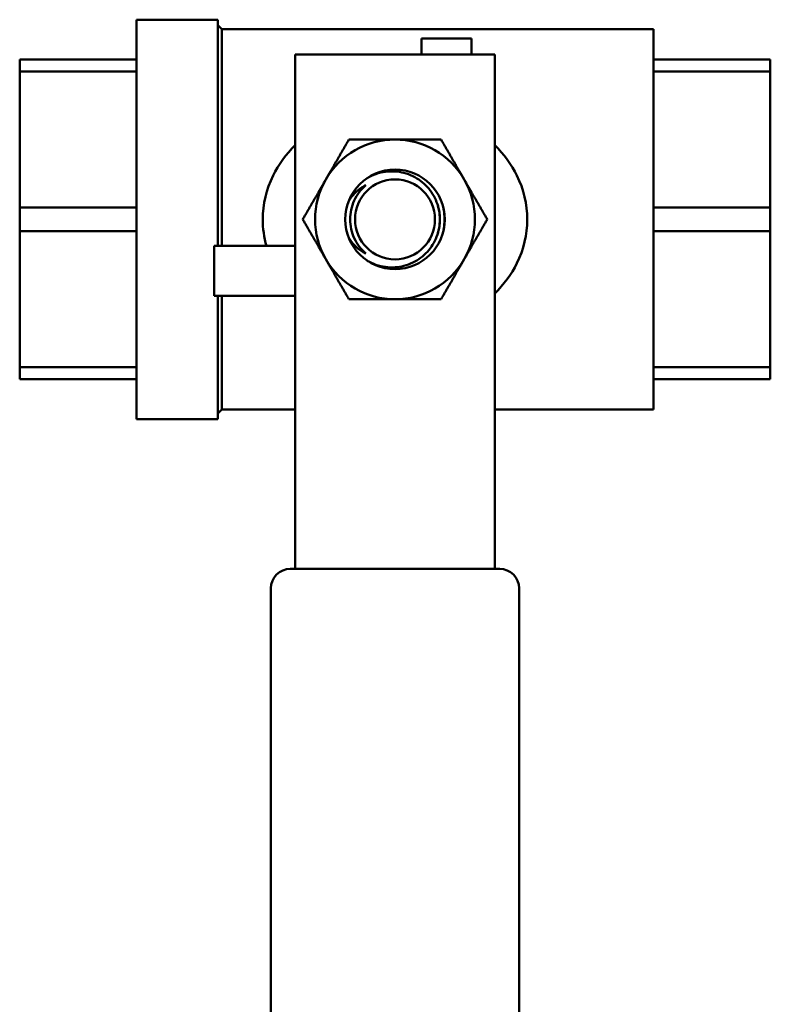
# Model space of a CAD drawing. Header units: inches. Extents: x 1 to 203, y 4 to 128.
# Tile 115 of 137: x 67.69 to 70.01, y 93.71 to 96.74. Entities that reach past the tile are written whole.
import ezdxf

# ---------------------------------------------------------------- set-up
doc = ezdxf.new("R2010")
doc.units = ezdxf.units.IN
doc.header["$LTSCALE"] = 6
doc.header["$MEASUREMENT"] = 0
doc.layers.add('Dimension (ANSI)', color=7, linetype='Continuous', lineweight=25)
doc.layers.add('Visible (ANSI)', color=7, linetype='Continuous', lineweight=50)
doc.styles.add('Note Text (ANSI)', font='tahoma.ttf')
doc.dimstyles.new('Default (ANSI)', dxfattribs={"dimscale": 6, "dimtxt": 0.12, "dimasz": 0.098425, "dimexe": 0.125, "dimexo": 0.0625, "dimgap": 0.031496, "dimtad": 0, "dimtih": 1, "dimtoh": 1, "dimrnd": 1e-08, "dimzin": 4, "dimdsep": 46, "dimtxsty": 'Note Text (ANSI)', "dimcen": 0.09, "dimdle": 0.393701, "dimclrd": 256, "dimclre": 256, "dimclrt": 256, "dimadec": 0, "dimazin": 1, "dimtfac": 1, "dimtofl": 0, "dimtmove": 0, "dimatfit": 3, "dimfxl": 1, "dimtolj": 1, "dimtzin": 4, "dimlwd": -1, "dimlwe": -1, "dimarcsym": 0})

# ---------------------------------------------------------------- blocks, each defined once
blk = doc.blocks.new('*D13')
at = {"layer": 'Defpoints', "color": 0, "transparency": 16777216}
for p in [(73.9203, 95.8946), (40.7648, 48.9276), (73.9203, 36.6441)]:
    blk.add_point(p, dxfattribs=at)
at = {"layer": 'Dimension (ANSI)', "transparency": 16777216}
for p, q in [((73.9203, 95.5196), (73.9203, 35.8941)), ((40.7648, 48.5526), (40.7648, 35.8941)), ((41.3554, 36.6441), (55.9622, 36.6441)), ((73.3298, 36.6441), (58.723, 36.6441))]:
    blk.add_line(p, q, dxfattribs=at)
for points in [[(41.3554, 36.7425), (41.3554, 36.5457), (40.7648, 36.6441)], [(73.3298, 36.7425), (73.3298, 36.5457), (73.9203, 36.6441)]]:
    blk.add_solid(points, dxfattribs=at)
at = {"layer": 'Dimension (ANSI)', "transparency": 16777216, "insert": (56.1511, 37.0191), "char_height": 0.72, "attachment_point": 1, "style": 'Note Text (ANSI)'}
blk.add_mtext('\\A1;33.16', dxfattribs=at)

msp = doc.modelspace()

# ---------------------------------------------------------------- linework, layer by layer
at = {"layer": 'Visible (ANSI)'}
for p, q in [((68.0528, 95.5115), (68.0528, 96.7415)), ((68.0528, 96.7415), (68.3028, 96.7415)), ((68.3028, 96.0446), (68.3028, 96.7415)), ((68.3151, 96.7119), (68.3028, 96.7242)), ((68.3151, 96.0446), (68.3151, 96.7119)), ((68.3151, 96.7119), (69.6453, 96.7119)), ((69.6453, 95.5411), (69.6453, 96.7119)), ((68.931, 96.684), (68.931, 96.634)), ((69.0847, 96.684), (68.931, 96.684)), ((69.0847, 96.684), (69.0847, 96.634)), ((67.6928, 96.5817), (67.6928, 96.6185)), ((68.0528, 96.6185), (67.6928, 96.6185)), ((68.5416, 96.634), (68.5416, 96.524)), ((68.5416, 96.634), (69.1566, 96.634)), ((69.1566, 96.634), (69.1566, 96.524)), ((70.0053, 96.6185), (69.6453, 96.6185)), ((70.0053, 96.5817), (70.0053, 96.6185)), ((67.6928, 96.1633), (67.6928, 96.5817)), ((67.6928, 96.5817), (68.0528, 96.5817)), ((69.6453, 96.5817), (70.0053, 96.5817)), ((70.0053, 96.5817), (70.0053, 96.1633)), ((68.5416, 95.7648), (68.5416, 96.524)), ((69.1566, 95.7648), (69.1566, 96.524)), ((67.6928, 96.0897), (67.6928, 96.1633)), ((68.0528, 96.1633), (67.6928, 96.1633)), ((70.0053, 96.1633), (69.6453, 96.1633)), ((70.0053, 96.0897), (70.0053, 96.1633)), ((67.6928, 95.6713), (67.6928, 96.0897)), ((67.6928, 96.0897), (68.0528, 96.0897)), ((69.6453, 96.0897), (70.0053, 96.0897)), ((70.0053, 96.0897), (70.0053, 95.6713)), ((68.2916, 96.0446), (68.5416, 96.0446)), ((68.2916, 95.8909), (68.2916, 96.0446)), ((68.2916, 95.8909), (68.5416, 95.8909)), ((68.3028, 95.5115), (68.3028, 95.8909)), ((68.3151, 95.5411), (68.3151, 95.8909)), ((68.5416, 95.7648), (68.5416, 95.7595)), ((68.5416, 95.1769), (68.5416, 95.7595)), ((69.1566, 95.7648), (69.1566, 95.7595)), ((69.1566, 95.1769), (69.1566, 95.7595)), ((67.6928, 95.6345), (67.6928, 95.6713)), ((68.0528, 95.6713), (67.6928, 95.6713)), ((70.0053, 95.6713), (69.6453, 95.6713)), ((70.0053, 95.6345), (70.0053, 95.6713)), ((67.6928, 95.6345), (68.0528, 95.6345)), ((69.6453, 95.6345), (70.0053, 95.6345)), ((68.3151, 95.5411), (68.3028, 95.5288)), ((68.3151, 95.5411), (68.5416, 95.5411)), ((69.1566, 95.5411), (69.6453, 95.5411)), ((68.0528, 95.5115), (68.3028, 95.5115)), ((68.5416, 95.1769), (68.5416, 95.1188)), ((69.1566, 95.1769), (69.1566, 95.1188)), ((68.5416, 95.0502), (68.5416, 95.1188)), ((69.1566, 95.0502), (69.1566, 95.1188)), ((68.5266, 95.0502), (69.1716, 95.0502)), ((68.4666, 92.572), (68.4666, 94.9902)), ((69.2316, 94.9902), (69.2316, 92.572))]:
    msp.add_line(p, q, dxfattribs=at)
for radius in [0.1532, 0.1232]:
    msp.add_circle((68.8491, 96.1265), radius, dxfattribs=at)
for centre, radius, start, end in [((68.8491, 96.1265), 0.246, 90, 150), ((68.8491, 96.1265), 0.246, 30, 90), ((68.8491, 96.1265), 0.246, 150, 210), ((68.8491, 96.1265), 0.246, 330, 30), ((68.8491, 96.1265), 0.246, 210, 270), ((68.8491, 96.1265), 0.246, 270, 330), ((68.5266, 94.9902), 0.06, 90, 180), ((69.1716, 94.9902), 0.06, 0, 90)]:
    msp.add_arc(centre, radius, start, end, dxfattribs=at)
msp.add_ellipse((68.8495, 96.1265), major_axis=(0, 0.1389), ratio=0.994843, start_param=4.412574, end_param=5.012204, dxfattribs=at)
for points, knots in [([(68.4531, 96.0446), (68.4456, 96.0711), (68.4416, 96.0988), (68.4416, 96.1261), (68.4415, 96.1727), (68.4527, 96.2195), (68.4735, 96.2615), (68.4905, 96.2959), (68.5136, 96.3274), (68.5416, 96.3549)], [-0.5366543, -0.5366543, -0.5366543, -0.5366543, -0.5, -0.5, -0.5, -0.4375, -0.4375, -0.4375, -0.3865123, -0.3865123, -0.3865123, -0.3865123]), ([(69.1566, 96.3549), (69.1846, 96.3273), (69.2077, 96.2958), (69.2246, 96.2616), (69.2454, 96.2198), (69.2566, 96.1729), (69.2566, 96.1265)], [-0.1135849, -0.1135849, -0.1135849, -0.1135849, -0.0625, -0.0625, -0.0625, 0, 0, 0, 0]), ([(68.7638, 95.9992), (68.7722, 95.9943), (68.7811, 95.9901), (68.8095, 95.9802), (68.8301, 95.9776), (68.8672, 95.9801), (68.8862, 95.9849), (68.9209, 96.0016), (68.9366, 96.0136), (68.9605, 96.0398), (68.9707, 96.0558), (68.9841, 96.0904), (68.9873, 96.1091), (68.9873, 96.1265), (68.9873, 96.1439), (68.9841, 96.1626), (68.9707, 96.1972), (68.9605, 96.2132), (68.9366, 96.2394), (68.9209, 96.2514), (68.8862, 96.2681), (68.8672, 96.2729), (68.8301, 96.2753), (68.8095, 96.2728), (68.7811, 96.2629), (68.7722, 96.2587), (68.7638, 96.2538)], [1.510472, 1.510472, 1.510472, 1.510472, 1.581342, 1.581342, 1.727, 1.727, 1.865229, 1.865229, 2.003458, 2.003458, 2.136212, 2.136212, 2.268966, 2.268966, 2.268966, 2.40172, 2.40172, 2.534474, 2.534474, 2.672703, 2.672703, 2.810932, 2.810932, 2.95659, 2.95659, 3.02746, 3.02746, 3.02746, 3.02746]), ([(68.7061, 96.1817), (68.7064, 96.1822), (68.7067, 96.1828), (68.7171, 96.2006), (68.7317, 96.2152), (68.7515, 96.2277), (68.7554, 96.2299), (68.7594, 96.2319)], [1.1023548, 1.1023548, 1.1023548, 1.1023548, 1.1070551, 1.1070551, 1.2556683, 1.2556683, 1.2900068, 1.2900068, 1.2900068, 1.2900068]), ([(68.7594, 96.2319), (68.7519, 96.2254), (68.745, 96.2182), (68.739, 96.2102), (68.7329, 96.2022), (68.7277, 96.1936), (68.7236, 96.1846), (68.7194, 96.1756), (68.7162, 96.166), (68.714, 96.1562), (68.7119, 96.1464), (68.7108, 96.1366), (68.7108, 96.1266), (68.7108, 96.1166), (68.7119, 96.1065), (68.714, 96.0968), (68.7161, 96.0871), (68.7193, 96.0776), (68.7236, 96.0685), (68.7278, 96.0594), (68.7329, 96.0508), (68.7389, 96.0429), (68.7449, 96.0349), (68.7519, 96.0276), (68.7594, 96.0211)], [0, 0, 0, 0, 0.125, 0.125, 0.125, 0.25, 0.25, 0.25, 0.375, 0.375, 0.375, 0.5, 0.5, 0.5, 0.625, 0.625, 0.625, 0.75, 0.75, 0.75, 0.875, 0.875, 0.875, 1, 1, 1, 1]), ([(68.999, 96.1582), (69.0008, 96.1475), (69.0017, 96.1368), (69.0017, 96.1265), (69.0017, 96.1162), (69.0008, 96.1055), (68.999, 96.0948)], [-0.0783391, -0.0783391, -0.0783391, -0.0783391, 0, 0, 0, 0.0783391, 0.0783391, 0.0783391, 0.0783391]), ([(69.2566, 96.1265), (69.2566, 96.0801), (69.2455, 96.0333), (69.2246, 95.9912), (69.2075, 95.957), (69.1844, 95.9255), (69.1566, 95.8981)], [-1, -1, -1, -1, -0.9375, -0.9375, -0.9375, -0.8866489, -0.8866489, -0.8866489, -0.8866489]), ([(68.7594, 96.0211), (68.7554, 96.0231), (68.7515, 96.0253), (68.7317, 96.0378), (68.7171, 96.0524), (68.7067, 96.0702), (68.7064, 96.0708), (68.7061, 96.0713)], [0.6268768, 0.6268768, 0.6268768, 0.6268768, 0.6612153, 0.6612153, 0.8098286, 0.8098286, 0.8145288, 0.8145288, 0.8145288, 0.8145288])]:
    msp.add_open_spline(points, degree=3, knots=knots, dxfattribs=at)
for points, weights in [([(68.6361, 96.2495), (68.669, 96.3066), (68.7071, 96.3725)], [1.85054789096, 1.85054789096, 1.71768453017]), ([(68.8491, 96.3725), (68.7832, 96.3725), (68.7071, 96.3725)], [1.85054789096, 1.85054789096, 1.71768453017]), ([(68.9911, 96.3725), (68.915, 96.3725), (68.8491, 96.3725)], [1.71768453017, 1.85054789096, 1.85054789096]), ([(68.9911, 96.3725), (69.0292, 96.3066), (69.0621, 96.2495)], [1.71768453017, 1.85054789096, 1.85054789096]), ([(68.565, 96.1265), (68.6031, 96.1924), (68.6361, 96.2495)], [1.71768453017, 1.85054789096, 1.85054789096]), ([(69.0621, 96.2495), (69.0951, 96.1924), (69.1332, 96.1265)], [1.85054789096, 1.85054789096, 1.71768453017]), ([(68.6361, 96.0035), (68.6031, 96.0606), (68.565, 96.1265)], [1.85054789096, 1.85054789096, 1.71768453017]), ([(69.1332, 96.1265), (69.0951, 96.0606), (69.0621, 96.0035)], [1.71768453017, 1.85054789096, 1.85054789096]), ([(68.7071, 95.8805), (68.669, 95.9464), (68.6361, 96.0035)], [1.71768453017, 1.85054789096, 1.85054789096]), ([(69.0621, 96.0035), (69.0292, 95.9464), (68.9911, 95.8805)], [1.85054789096, 1.85054789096, 1.71768453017]), ([(68.8491, 95.8805), (68.7832, 95.8805), (68.7071, 95.8805)], [1.85054789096, 1.85054789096, 1.71768453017]), ([(68.9911, 95.8805), (68.915, 95.8805), (68.8491, 95.8805)], [1.71768453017, 1.85054789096, 1.85054789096])]:
    msp.add_rational_spline(points, weights, degree=2, dxfattribs=at)

# ---------------------------------------------------------------- dimensions: what is measured, and where the dimension line sits
at = {"layer": 'Dimension (ANSI)'}
dim = msp.add_linear_dim(base=(73.9203, 36.6441), p1=(40.7648, 48.9276), p2=(73.9203, 95.8946), angle=180, dimstyle='Default (ANSI)', override={"dimgap": 0.031496, "dimtih": 0, "dimtoh": 0, "dimdec": 2, "dimtol": 0, "dimlim": 0, "dimtp": 0, "dimtm": 0, "dimtdec": 2, "dimatfit": 1}, dxfattribs=at)
dim.commit()
dim.dimension.update_dxf_attribs({"geometry": '*D13', "text_midpoint": (57.3426, 36.6441), "dimtype": 160})

doc.saveas('drawing.dxf')
